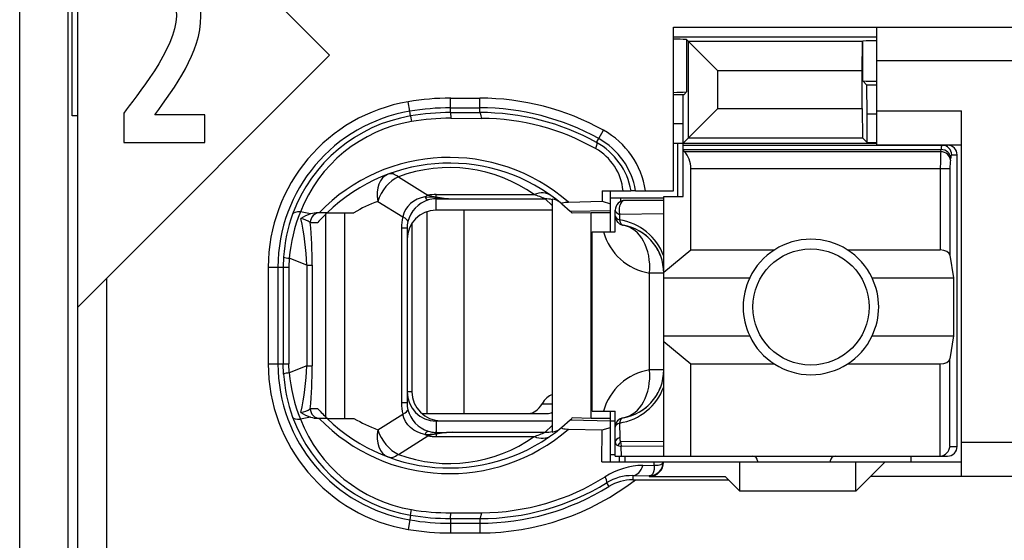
# Model space of a CAD drawing. Extents: x 0 to 188, y 0 to 176.
# Tile 13 of 33: x 0 to 10, y 86 to 91. Entities that reach past the tile are written whole.
import ezdxf

# ---------------------------------------------------------------- set-up
doc = ezdxf.new("R2010")
doc.units = 0
doc.header["$LTSCALE"] = 11.47995
doc.header["$MEASUREMENT"] = 0
doc.layers.get('0').update_dxf_attribs({"linetype": 'CONTINUOUS'})

msp = doc.modelspace()

# ---------------------------------------------------------------- linework, layer by layer
at = {"color": 7, "linetype": 'CONTINUOUS'}
for p, q in [((0.4998, 20.408), (0.4998, 140.8067)), ((0.5997, 83.0584), (0.5997, 99.8583)), ((-0.0001, 62.3583), (-0.0001, 97.3584)), ((3.1997, 90.8671), (0.6, 93.4668)), ((0.5401, 90.2415), (0.5401, 92.6744)), ((6.7499, 89.4684), (6.7499, 91.1579)), ((6.7499, 91.1579), (11.7997, 91.1579)), ((8.8496, 89.9431), (8.8496, 91.1579)), ((6.7499, 91.058), (8.8496, 91.058)), ((6.8863, 91.0283), (6.8863, 90.4881)), ((6.8863, 91.0283), (7.2074, 90.7072)), ((6.907, 90.0155), (6.907, 91.0077)), ((8.7008, 91.0077), (6.907, 91.0077)), ((8.7005, 90.7072), (8.7008, 91.0077)), ((8.7026, 91.009), (8.7008, 91.0077)), ((8.7026, 91.009), (8.7046, 91.0111)), ((8.7046, 90.6032), (8.7046, 91.0111)), ((3.1997, 90.8671), (0.8998, 88.5671)), ((11.7997, 90.8078), (8.8496, 90.8078)), ((7.2074, 90.3159), (7.2074, 90.7072)), ((8.7005, 90.7072), (7.2074, 90.7072)), ((8.7005, 90.3159), (8.7005, 90.7072)), ((8.7484, 90.5591), (8.7046, 90.6032)), ((6.8563, 90.4578), (6.8863, 90.4881)), ((8.7497, 90.2594), (8.7484, 90.5591)), ((8.8496, 90.5591), (8.7484, 90.5591)), ((4.0276, 90.2883), (4.011, 90.3868)), ((4.4499, 90.2752), (4.4499, 90.4241)), ((4.4499, 90.4241), (4.7497, 90.4241)), ((4.7497, 90.2752), (4.7497, 90.4241)), ((6.8563, 90.4578), (6.7499, 90.4578)), ((6.8498, 90.1581), (6.8512, 90.4578)), ((4.0358, 90.2401), (4.0276, 90.2883)), ((4.4499, 90.3242), (4.7497, 90.3242)), ((6.8498, 89.9583), (7.2074, 90.3159)), ((7.2074, 90.3159), (8.7005, 90.3159)), ((8.7005, 90.3159), (8.7008, 90.0155)), ((8.8496, 90.2931), (9.7247, 90.2931)), ((9.7247, 86.518), (9.7247, 90.2931)), ((0.5997, 90.2415), (0.5401, 90.2415)), ((4.0358, 90.2394), (4.0448, 90.1822)), ((4.4499, 90.2752), (4.7497, 90.2752)), ((4.4499, 90.2746), (4.4506, 90.2167)), ((4.4506, 90.2167), (4.7703, 90.2153)), ((8.7497, 89.9665), (8.7497, 90.2594)), ((8.8496, 90.2594), (8.7497, 90.2594)), ((5.9788, 90.0058), (6.0274, 90.0933)), ((6.8498, 90.1581), (6.7499, 90.1581)), ((6.8498, 89.4084), (6.8498, 90.1581)), ((5.9571, 89.9659), (5.9788, 90.0058)), ((6.907, 90.0155), (8.7008, 90.0155)), ((8.7497, 89.9665), (8.7008, 90.0155)), ((6.7499, 89.9583), (8.8496, 89.9583)), ((6.7946, 89.4084), (6.7946, 89.9583)), ((6.8498, 89.9383), (9.5797, 89.9383)), ((6.8498, 89.8942), (9.5139, 89.8942)), ((6.8598, 89.8715), (6.8498, 89.8797)), ((8.7497, 89.9665), (8.8496, 89.9665)), ((8.8496, 89.9431), (9.7247, 89.9431)), ((9.5104, 89.8715), (9.5139, 89.8942)), ((6.8598, 89.8715), (9.5104, 89.8715)), ((9.61, 89.7854), (9.6134, 89.8074)), ((9.6234, 89.8384), (9.6799, 89.8384)), ((9.6799, 86.8281), (9.6799, 89.8384)), ((6.9297, 88.8565), (6.9297, 89.6985)), ((6.9297, 89.6985), (9.6055, 89.6985)), ((9.5059, 89.6985), (9.5059, 88.8565)), ((9.6055, 89.6985), (9.6055, 88.8042)), ((3.9097, 89.6124), (4.2153, 89.4215)), ((6.0137, 89.4684), (6.0147, 89.3589)), ((6.0137, 89.4684), (6.3116, 89.4684)), ((6.0998, 89.0433), (6.0998, 89.4684)), ((6.3124, 89.4684), (6.3134, 89.4684)), ((6.3595, 89.4684), (6.3137, 89.4684)), ((6.3599, 89.4684), (6.7499, 89.4684)), ((4.1047, 89.3809), (4.0682, 89.3609)), ((4.1437, 89.396), (4.1047, 89.3809)), ((4.1846, 89.4057), (4.1437, 89.396)), ((4.1846, 89.4057), (4.2908, 89.4009)), ((4.2908, 89.4009), (4.2997, 89.4043)), ((4.2908, 89.4009), (4.2908, 89.3857)), ((4.3049, 89.3995), (4.2908, 89.4009)), ((4.2997, 89.3857), (4.2908, 89.3857)), ((4.2997, 89.4043), (4.2997, 89.4291)), ((4.2997, 89.4291), (5.3119, 89.4291)), ((4.2997, 89.2679), (4.2997, 89.3857)), ((4.2997, 89.3857), (4.4695, 89.3843)), ((4.3049, 89.3995), (4.3001, 89.3864)), ((4.4695, 89.3843), (5.4252, 89.3843)), ((5.4996, 89.3154), (5.4252, 89.3843)), ((5.4996, 89.3823), (5.4996, 86.9762)), ((6.0991, 89.3933), (6.65, 89.3933)), ((6.2042, 89.3933), (6.2042, 89.3575)), ((6.65, 89.3685), (6.2496, 89.3685)), ((6.65, 86.7281), (6.65, 89.4084)), ((6.65, 89.4084), (6.8498, 89.4084)), ((3.6975, 89.3581), (3.9548, 89.1976)), ((3.9835, 89.2727), (3.9659, 89.2362)), ((4.0065, 89.3065), (3.9835, 89.2727)), ((4.0351, 89.3361), (4.0065, 89.3065)), ((4.0682, 89.3609), (4.0351, 89.3361)), ((5.4996, 89.2679), (4.2997, 89.2679)), ((4.585, 89.2679), (4.585, 87.1685)), ((5.5985, 89.332), (5.6833, 89.2562)), ((5.6667, 89.3506), (6.0147, 89.3589)), ((5.6833, 89.2562), (6.0998, 89.2651)), ((6.0147, 89.3589), (6.0998, 89.334)), ((6.1497, 89.0433), (6.1497, 89.2679)), ((3.004, 89.2286), (2.8979, 89.2486)), ((3.1735, 89.2403), (3.0805, 89.2403)), ((3.1614, 87.1306), (3.1614, 89.2286)), ((3.1739, 89.2403), (3.4515, 89.2403)), ((3.3558, 87.1181), (3.3558, 89.2403)), ((3.9659, 89.2362), (3.9548, 89.1976)), ((4.2032, 89.252), (4.2032, 87.1685)), ((5.6833, 89.2562), (5.6998, 89.2403)), ((5.7001, 89.2403), (5.7043, 89.2362)), ((5.8996, 89.2403), (5.7043, 89.2362)), ((5.8996, 87.1181), (5.8996, 89.2403)), ((6.0998, 89.2403), (5.8996, 89.2403)), ((6.1945, 89.2238), (6.1938, 89.1666)), ((6.65, 89.23), (6.1945, 89.2238)), ((3.0002, 89.1404), (3.0784, 89.1404)), ((3.9411, 89.0826), (3.9411, 87.2766)), ((3.9996, 89.0826), (3.9411, 89.0826)), ((3.9996, 89.0826), (3.9996, 87.2766)), ((4.0496, 89.1335), (4.0496, 87.3931)), ((5.9099, 87.1933), (5.9099, 89.0433)), ((5.9099, 89.0433), (6.1497, 89.0433)), ((6.65, 88.6257), (6.9297, 88.8565)), ((6.9297, 88.8565), (7.7917, 88.8565)), ((8.5479, 88.8565), (9.5059, 88.8565)), ((2.7246, 88.7849), (2.7208, 88.6781)), ((2.7825, 88.7711), (2.7794, 88.6781)), ((2.9654, 88.6994), (2.7825, 88.7711)), ((9.6055, 88.8042), (9.6413, 88.5678)), ((2.5665, 88.6781), (2.5665, 87.6804)), ((2.5665, 88.6781), (2.7794, 88.6781)), ((2.6667, 88.6781), (2.6667, 87.6804)), ((2.7208, 88.6781), (2.7208, 87.6804)), ((2.7794, 88.6781), (2.7794, 87.6804)), ((2.9654, 88.6994), (2.9654, 87.6597)), ((2.9654, 88.6994), (3.0209, 88.6994)), ((3.0209, 88.6994), (3.0209, 87.6597)), ((0.6, 88.2674), (0.8998, 88.5671)), ((0.8998, 83.0584), (0.8998, 88.5671)), ((6.5032, 87.6184), (6.5032, 88.6182)), ((6.65, 88.6182), (6.5032, 88.6182)), ((6.65, 88.5678), (7.5378, 88.5678)), ((8.8018, 88.5678), (9.6413, 88.5678)), ((9.6413, 88.5678), (9.6413, 87.9684)), ((6.65, 87.9684), (7.5378, 87.9684)), ((8.8018, 87.9684), (9.6413, 87.9684)), ((9.6413, 87.9684), (9.6055, 87.732)), ((6.65, 87.9105), (6.9297, 87.6797)), ((2.5665, 87.6804), (2.7794, 87.6804)), ((2.7246, 87.5743), (2.7208, 87.6804)), ((2.7825, 87.5874), (2.7794, 87.6804)), ((2.9654, 87.6597), (2.7825, 87.5874)), ((2.9654, 87.6597), (3.0209, 87.6597)), ((6.9297, 86.7281), (6.9297, 87.6797)), ((6.9297, 87.6797), (7.7917, 87.6797)), ((8.5479, 87.6797), (9.5059, 87.6797)), ((9.5059, 86.7281), (9.5059, 87.6797)), ((9.6055, 86.8281), (9.6055, 87.732)), ((6.65, 87.6184), (6.5032, 87.6184)), ((4.0496, 87.3931), (3.9996, 87.3931)), ((3.9996, 87.2766), (3.9411, 87.2766)), ((5.3939, 87.2684), (5.4996, 87.2684)), ((3.004, 87.1306), (2.8979, 87.1099)), ((3.0002, 87.2181), (3.0784, 87.2181)), ((3.6975, 87.0003), (3.9548, 87.1616)), ((3.9659, 87.1223), (3.9548, 87.1616)), ((4.1512, 87.1685), (5.4455, 87.1685)), ((5.9099, 87.1933), (6.1497, 87.1933)), ((6.0998, 86.6682), (6.0998, 87.1933)), ((6.1497, 86.7281), (6.1497, 87.1933)), ((3.1735, 87.1181), (3.0805, 87.1181)), ((3.1739, 87.1181), (3.4515, 87.1181)), ((3.9835, 87.0858), (3.9659, 87.1223)), ((4.0065, 87.052), (3.9835, 87.0858)), ((4.0351, 87.0224), (4.0065, 87.052)), ((4.2997, 87.0906), (4.2997, 86.9735)), ((5.4996, 87.0906), (4.2997, 87.0906)), ((4.3497, 87.0933), (5.4996, 87.0933)), ((5.4996, 87.043), (5.4252, 86.9741)), ((5.5985, 87.0272), (5.6833, 87.1023)), ((5.6833, 87.1023), (5.6998, 87.1181)), ((5.6833, 87.1023), (6.0998, 87.0933)), ((5.7001, 87.1189), (5.7043, 87.1223)), ((5.8996, 87.1181), (5.7043, 87.1223)), ((6.0998, 87.1181), (5.8996, 87.1181)), ((6.0998, 87.0933), (6.1497, 87.0933)), ((6.1938, 87.0699), (6.1963, 86.9197)), ((3.9097, 86.7461), (4.2153, 86.9369)), ((4.0682, 86.9976), (4.0351, 87.0224)), ((4.1047, 86.9776), (4.0682, 86.9976)), ((4.1437, 86.9624), (4.1047, 86.9776)), ((4.1846, 86.9528), (4.1437, 86.9624)), ((4.1846, 86.9528), (4.2908, 86.9576)), ((4.2908, 86.9576), (4.2908, 86.9735)), ((4.2997, 86.9735), (4.2908, 86.9735)), ((4.3049, 86.9597), (4.2908, 86.9576)), ((4.2908, 86.9576), (4.2997, 86.9542)), ((4.2997, 86.9735), (4.4695, 86.9741)), ((4.2997, 86.9542), (4.2997, 86.93)), ((4.2997, 86.93), (5.3119, 86.93)), ((4.3049, 86.9597), (4.3001, 86.9728)), ((4.4695, 86.9741), (5.4252, 86.9741)), ((5.6667, 87.0079), (6.0147, 87.0003)), ((6.0116, 86.6682), (6.0147, 87.0003)), ((6.0147, 86.9996), (6.0998, 87.0244)), ((6.1759, 86.8377), (6.2117, 86.826)), ((6.65, 86.8797), (6.2052, 86.8742)), ((6.65, 86.8294), (6.2117, 86.826)), ((6.2131, 86.7281), (6.2117, 86.826)), ((9.6055, 86.8281), (9.6799, 86.8281)), ((11.7997, 86.868), (9.7247, 86.868)), ((6.0998, 86.7433), (6.1497, 86.7433)), ((6.1501, 86.7281), (9.5797, 86.7281)), ((6.1949, 86.6682), (6.1949, 86.7281)), ((6.2496, 86.7281), (6.2496, 86.6682)), ((9.1997, 86.7281), (9.1997, 86.6682)), ((6.0116, 86.6682), (9.7247, 86.6682)), ((6.4357, 86.6324), (6.5507, 86.6338)), ((6.5507, 86.6338), (6.5514, 86.6682)), ((6.5507, 86.6338), (6.5914, 86.6345)), ((6.5507, 86.6338), (6.5511, 86.611)), ((6.5914, 86.6345), (6.6079, 86.6372)), ((6.6079, 86.6372), (6.6214, 86.6413)), ((6.6214, 86.6413), (6.632, 86.6469)), ((6.632, 86.6469), (6.6393, 86.6545)), ((6.6393, 86.6545), (6.6434, 86.6675)), ((7.4348, 86.3678), (7.4348, 86.6682)), ((7.6197, 86.6779), (7.6197, 86.6682)), ((8.3698, 86.6779), (8.3698, 86.6682)), ((8.6347, 86.3678), (8.6347, 86.6682)), ((8.9348, 86.6682), (8.7849, 86.518)), ((6.3302, 86.527), (6.3302, 86.4836)), ((6.3302, 86.527), (6.4997, 86.5242)), ((6.5087, 86.5256), (6.4997, 86.5242)), ((6.4997, 86.5242), (6.4997, 86.518)), ((6.5242, 86.5332), (6.5087, 86.5256)), ((6.5359, 86.5463), (6.5242, 86.5332)), ((6.5446, 86.5656), (6.5359, 86.5463)), ((6.5497, 86.5904), (6.5446, 86.5656)), ((6.5511, 86.611), (6.5497, 86.5904)), ((6.0605, 86.4532), (6.0843, 86.4147)), ((6.3302, 86.4836), (7.3197, 86.4836)), ((6.4997, 86.518), (7.2849, 86.518)), ((7.3197, 86.4836), (7.2849, 86.518)), ((7.3197, 86.4836), (7.4348, 86.3678)), ((8.6347, 86.3678), (8.7849, 86.518)), ((11.7997, 86.518), (8.7849, 86.518)), ((8.6347, 86.3678), (7.4348, 86.3678)), ((4.0358, 86.1184), (4.0276, 86.0701)), ((4.0358, 86.1191), (4.0448, 86.1763)), ((4.4499, 86.0846), (4.4506, 86.1425)), ((4.4506, 86.1425), (4.7703, 86.1432)), ((4.0276, 86.0701), (4.011, 85.9716)), ((4.4499, 86.0839), (4.4499, 85.9351)), ((4.4499, 86.0839), (4.7497, 86.0832)), ((4.4499, 86.035), (4.7497, 86.035)), ((4.7497, 86.0832), (4.7497, 85.9351)), ((4.4499, 85.9351), (4.7497, 85.9351))]:
    msp.add_line(p, q, dxfattribs=at)
for centre, radius, start, end in [((6.7498, 88.7744), 2.258, 86.53516, 89.99881), ((4.2995, 88.6781), 1.733, 99.5814, 179.99868), ((4.4497, 87.8199), 2.6042, 89.99471, 99.69806), ((4.7483, 87.7853), 2.6387, 61.00529, 89.97158), ((4.2996, 88.6783), 1.6328, 99.58946, 180.00786), ((4.75, 87.7928), 2.5313, 60.9565, 90.00677), ((4.2982, 88.6869), 1.5752, 99.5901, 159.96376), ((4.2942, 88.7046), 1.4985, 99.58131, 158.71396), ((4.4495, 87.8222), 2.453, 89.98979, 99.7089), ((4.4523, 87.788), 2.4287, 90.03908, 99.65894), ((4.7569, 87.7922), 2.483, 61.09341, 90.16708), ((4.7539, 87.7829), 2.4324, 60.65149, 89.61411), ((5.6088, 89.3402), 0.8617, 8.55476, 60.93047), ((5.61, 89.3411), 0.7602, 9.6409, 60.97898), ((5.6737, 89.4157), 0.5584, 5.41678, 60.80335), ((5.6156, 89.3467), 0.707, 9.9124, 61.1422), ((4.4369, 87.9409), 1.8707, 48.8982, 136.00362), ((6.7024, 89.7094), 0.2269, 357.25791, 45.83355), ((12.379, 89.7165), 2.8731, 176.90768, 180.35779), ((10.2175, 89.713), 0.6119, 173.20509, 181.35129), ((4.437, 87.9406), 1.8124, 50.1455, 134.18389), ((4.4377, 88.1966), 1.511, 54.65366, 110.45308), ((4.3122, 89.0721), 0.3148, 107.33637, 165.40633), ((4.3432, 89.8531), 0.4502, 253.45176, 264.46076), ((4.2108, 87.9709), 1.4792, 110.30396, 120.88399), ((4.3223, 88.6766), 1.6014, 159.91391, 176.12294), ((4.4797, 88.6136), 1.7045, 158.1288, 174.69875), ((0.0592, 88.574), 2.9089, 2.47122, 12.04576), ((4.4244, 89.0831), 0.4833, 166.29566, 180.06452), ((6.1081, 88.5969), 0.5761, 19.84116, 81.44224), ((-1.9379, 88.6879), 4.9588, 0.13284, 5.23529), ((4.2946, 89.0822), 0.295, 166.41252, 179.92275), ((6.6029, 89.2089), 0.5991, 196.05443, 260.42497), ((6.1512, 88.6192), 0.4981, 40.1796, 60.37521), ((8.1698, 88.268), 0.6995, 25.38521, 154.61479), ((6.1425, 88.614), 0.5081, 20.23408, 40.0002), ((8.17, 88.2681), 0.6997, 154.63731, 205.36269), ((8.1722, 88.2681), 0.6972, 334.54104, 25.45896), ((8.1698, 88.2683), 0.6995, 205.38521, 334.61479), ((4.3, 87.6809), 1.7336, 180.01657, 260.40228), ((4.3001, 87.6806), 1.6334, 180.00761, 260.39383), ((0.0597, 87.7851), 2.9085, 347.95346, 357.52956), ((-1.9537, 87.6712), 4.9746, 354.77306, 359.86738), ((4.332, 87.6838), 1.6111, 183.89723, 200.03066), ((4.4852, 87.7462), 1.7101, 185.32844, 201.84401), ((6.6038, 87.0266), 0.6003, 99.64372, 163.8816), ((6.1493, 87.6187), 0.5007, 279.64166, 359.96906), ((6.1089, 87.6386), 0.5749, 278.49102, 340.2252), ((6.1429, 87.6216), 0.5077, 319.99114, 339.77458), ((4.3496, 87.3934), 0.3, 180.05995, 270.00745), ((6.1512, 87.6166), 0.4981, 299.62408, 319.81987), ((4.2983, 87.6716), 1.5753, 200.03556, 260.40861), ((2.8679, 87.4091), 0.2332, 278.92618, 304.67755), ((3.0804, 87.3595), 0.2413, 251.53951, 270.01669), ((4.2862, 88.2804), 1.6085, 221.33492, 226.23087), ((4.2951, 87.655), 1.4998, 201.31269, 260.39204), ((4.437, 88.4186), 1.8714, 224.0176, 311.08047), ((4.4366, 88.4171), 1.8116, 225.81052, 309.89327), ((4.2119, 88.3898), 1.4816, 239.12459, 249.68746), ((4.4368, 88.1645), 1.5132, 249.61705, 305.3329), ((4.2974, 87.2296), 0.2562, 252.05227, 268.52514), ((4.5318, 85.321), 1.6543, 92.15561, 97.88344), ((6.4513, 85.8752), 0.7574, 91.18181, 122.31669), ((6.3226, 86.0246), 0.5024, 89.12896, 121.44722), ((4.7495, 88.5683), 2.6332, 270.00232, 307.65437), ((4.7534, 88.5771), 2.4939, 269.9141, 301.60979), ((4.7536, 88.5747), 2.4316, 270.39386, 302.1173), ((4.7494, 88.5716), 2.5366, 270.00594, 301.75279), ((4.4516, 88.6116), 2.5277, 260.53218, 269.9623), ((4.448, 88.5668), 2.4243, 260.42663, 270.06258), ((4.4495, 88.5857), 2.5507, 260.47892, 270.01043), ((4.4515, 88.6101), 2.675, 260.5225, 269.96699)]:
    msp.add_arc(centre, radius, start, end, dxfattribs=at)
for points, knots in [([(1.0739, 89.9672), (1.0739, 89.9672), (1.0739, 90.2687), (1.0739, 90.2687), (1.1912, 90.4313), (1.6186, 90.9419), (1.6186, 91.2719), (1.6186, 91.4369), (1.5157, 91.5141), (1.4129, 91.5141), (1.3066, 91.5141), (1.2055, 91.4473), (1.1226, 91.3698), (1.1226, 91.3698), (1.1028, 91.6688), (1.1028, 91.6688), (1.2163, 91.7515), (1.348, 91.798), (1.4761, 91.798), (1.7159, 91.798), (1.8709, 91.625), (1.8709, 91.2719), (1.8709, 90.8902), (1.6024, 90.5395), (1.3967, 90.2508), (1.3967, 90.2508), (1.9107, 90.2508), (1.9107, 90.2508), (1.9107, 90.2508), (1.9107, 89.9672), (1.9107, 89.9672), (1.9107, 89.9672), (1.0739, 89.9672), (1.0739, 89.9672)], [0, 0, 0, 0, 1, 1, 1, 2, 2, 2, 3, 3, 3, 4, 4, 4, 5, 5, 5, 6, 6, 6, 7, 7, 7, 8, 8, 8, 9, 9, 9, 10, 10, 10, 11, 11, 11, 11]), ([(5.9571, 89.9659), (5.9582, 89.9645), (5.9599, 89.9603), (5.9599, 89.9603), (5.9599, 89.9603), (5.9599, 89.9535), (5.9599, 89.9535), (5.9599, 89.9535), (5.9565, 89.9342), (5.9565, 89.9342), (5.9565, 89.9342), (5.9461, 89.9031), (5.9461, 89.9031)], [0, 0, 0, 0, 1, 1, 1, 2, 2, 2, 3, 3, 3, 4, 4, 4, 4]), ([(6.2496, 89.3685), (6.2159, 89.3685), (6.1883, 89.3237), (6.1883, 89.2679), (6.1883, 89.2527), (6.1904, 89.2376), (6.1945, 89.2238)], [0, 0, 0, 0, 1, 1, 1, 2, 2, 2, 2]), ([(5.5985, 89.332), (5.5985, 89.332), (5.5958, 89.3354), (5.5958, 89.3354), (5.5954, 89.3368), (5.5958, 89.3382), (5.5958, 89.3382), (5.5965, 89.3396), (5.5985, 89.3416), (5.5985, 89.3416), (5.5985, 89.3416), (5.6037, 89.3437), (5.6037, 89.3437), (5.6037, 89.3437), (5.6192, 89.3471), (5.6192, 89.3471), (5.6192, 89.3471), (5.6336, 89.3492), (5.6336, 89.3492), (5.6336, 89.3492), (5.6667, 89.3506), (5.6667, 89.3506)], [0, 0, 0, 0, 1, 1, 1, 2, 2, 2, 3, 3, 3, 4, 4, 4, 5, 5, 5, 6, 6, 6, 7, 7, 7, 7]), ([(8.7697, 88.2681), (8.7697, 88.5995), (8.501, 88.8682), (8.1699, 88.8682), (7.8385, 88.8682), (7.5698, 88.5995), (7.5698, 88.2681), (7.5698, 87.9367), (7.8385, 87.668), (8.1699, 87.668), (8.501, 87.668), (8.7697, 87.9367), (8.7697, 88.2681), (8.7697, 88.2681), (8.7697, 88.2681), (8.7697, 88.2681)], [0, 0, 0, 0, 1, 1, 1, 2, 2, 2, 3, 3, 3, 4, 4, 4, 5, 5, 5, 5]), ([(5.5985, 87.0272), (5.5985, 87.0272), (5.5958, 87.0237), (5.5958, 87.0237), (5.5954, 87.0217), (5.5958, 87.0203), (5.5958, 87.0203), (5.5965, 87.0189), (5.5985, 87.0176), (5.5985, 87.0176), (5.5985, 87.0176), (5.6037, 87.0148), (5.6037, 87.0148), (5.6037, 87.0148), (5.6192, 87.0114), (5.6192, 87.0114), (5.6192, 87.0114), (5.6336, 87.01), (5.6336, 87.01), (5.6336, 87.01), (5.6667, 87.0079), (5.6667, 87.0079)], [0, 0, 0, 0, 1, 1, 1, 2, 2, 2, 3, 3, 3, 4, 4, 4, 5, 5, 5, 6, 6, 6, 7, 7, 7, 7]), ([(6.4997, 86.518), (6.5811, 86.518), (6.6472, 86.5841), (6.6472, 86.6655), (6.6472, 86.6662), (6.6472, 86.6675), (6.6472, 86.6682)], [0, 0, 0, 0, 1, 1, 1, 2, 2, 2, 2]), ([(6.0605, 86.4532), (6.0615, 86.4546), (6.0629, 86.4594), (6.0629, 86.4594), (6.0629, 86.4594), (6.0626, 86.4656), (6.0626, 86.4656), (6.0626, 86.4656), (6.0581, 86.4849), (6.0581, 86.4849), (6.0581, 86.4849), (6.0464, 86.5152), (6.0464, 86.5152)], [0, 0, 0, 0, 1, 1, 1, 2, 2, 2, 3, 3, 3, 4, 4, 4, 4])]:
    msp.add_open_spline(points, degree=3, knots=knots, dxfattribs=at)
for points in [[(8.8496, 91.0166), (8.8014, 91.0173), (8.7528, 91.0152), (8.7046, 91.0118)], [(8.7046, 90.6025), (8.7528, 90.5991), (8.8014, 90.5977), (8.8496, 90.5977)], [(6.7499, 90.484), (6.7953, 90.484), (6.8408, 90.4847), (6.8863, 90.4875)], [(4.4499, 90.3242), (4.3083, 90.3242), (4.1671, 90.3117), (4.0276, 90.2883)], [(4.7703, 90.2153), (4.7648, 90.2532), (4.7576, 90.2746), (4.7497, 90.2752)], [(9.5228, 89.9383), (9.517, 89.9245), (9.5139, 89.9094), (9.5146, 89.8942)], [(9.6134, 89.8074), (9.611, 89.8535), (9.5673, 89.8921), (9.5139, 89.8942)], [(9.6234, 89.8384), (9.6234, 89.8935), (9.579, 89.9383), (9.5239, 89.9383)], [(9.6799, 89.8384), (9.6799, 89.8935), (9.6351, 89.9383), (9.5797, 89.9383)], [(9.61, 89.7854), (9.6076, 89.8315), (9.5638, 89.8694), (9.5104, 89.8715)], [(9.6224, 89.8384), (9.6165, 89.8288), (9.6138, 89.8184), (9.6141, 89.8074)], [(3.805, 89.6393), (3.7171, 89.6069), (3.6727, 89.4911), (3.6975, 89.3581)], [(3.9097, 89.6124), (3.8164, 89.571), (3.7327, 89.4705), (3.6975, 89.3581)], [(3.9097, 89.6124), (3.8718, 89.6414), (3.8353, 89.651), (3.805, 89.6393)], [(4.2153, 89.4215), (4.205, 89.4174), (4.1946, 89.4119), (4.1846, 89.4057)], [(4.1854, 89.4057), (4.1915, 89.3912), (4.2032, 89.3788), (4.2181, 89.3726)], [(4.2997, 89.4291), (4.2715, 89.4291), (4.2432, 89.4264), (4.2153, 89.4215)], [(4.2908, 89.3857), (4.266, 89.385), (4.2418, 89.3802), (4.2184, 89.3726)], [(4.2997, 89.4043), (4.3559, 89.3933), (4.4127, 89.3871), (4.4695, 89.3843)], [(4.3049, 89.3995), (4.3597, 89.3912), (4.4144, 89.3864), (4.4695, 89.3843)], [(5.4852, 89.4188), (5.44, 89.4512), (5.3774, 89.4546), (5.3119, 89.4291)], [(5.4252, 89.3843), (5.388, 89.4002), (5.3501, 89.4153), (5.3119, 89.4291)], [(5.4996, 89.3754), (5.4755, 89.3816), (5.4504, 89.3843), (5.4252, 89.3843)], [(5.5778, 89.3492), (5.5555, 89.3671), (5.5282, 89.3788), (5.4996, 89.3823)], [(6.2496, 89.3685), (6.1945, 89.3685), (6.1497, 89.3237), (6.1497, 89.2679)], [(4.2997, 89.2679), (4.1337, 89.2679), (3.9996, 89.1328), (4, 88.9668)], [(6.1497, 89.2679), (6.1497, 89.25), (6.1666, 89.2334), (6.1945, 89.2238)], [(2.8979, 89.2486), (2.8545, 89.2514), (2.8256, 89.2438), (2.8183, 89.2266)], [(3.0006, 89.1411), (2.9716, 89.1611), (2.9389, 89.1742), (2.9041, 89.1804)], [(3.004, 89.2286), (2.9689, 89.2176), (2.9351, 89.2011), (2.9045, 89.1811)], [(3.0988, 89.2403), (3.0443, 89.2403), (3.0002, 89.1955), (3.0002, 89.1404)], [(3.0805, 89.2403), (3.0547, 89.2403), (3.0288, 89.2362), (3.004, 89.2286)], [(3.1735, 89.2403), (3.1404, 89.2079), (3.1087, 89.1749), (3.0784, 89.1404)], [(4.0079, 89.1515), (4.0096, 89.1632), (3.9907, 89.1804), (3.9548, 89.1976)], [(6.1497, 89.21), (6.1497, 89.1921), (6.1663, 89.1763), (6.1938, 89.1666)], [(6.1497, 89.21), (6.1497, 89.1859), (6.158, 89.1632), (6.1735, 89.1452)], [(6.1938, 89.1666), (6.199, 89.1356), (6.2138, 89.1142), (6.2331, 89.1115)], [(6.1735, 89.1452), (6.1811, 89.1363), (6.19, 89.1287), (6.2004, 89.1232)], [(6.2004, 89.1232), (6.2104, 89.117), (6.2214, 89.1129), (6.2331, 89.1115)], [(6.5032, 88.6182), (6.5245, 88.8697), (6.4084, 89.0812), (6.2331, 89.1115)], [(6.65, 88.6182), (6.65, 88.8621), (6.4736, 89.0701), (6.2331, 89.1115)], [(9.6055, 88.8042), (9.601, 88.8338), (9.558, 88.8565), (9.5059, 88.8565)], [(2.7243, 88.7835), (2.7429, 88.7766), (2.7625, 88.7725), (2.7825, 88.7718)], [(9.5059, 87.6797), (9.558, 87.6797), (9.601, 87.7025), (9.6055, 87.732)], [(2.7825, 87.5867), (2.7625, 87.586), (2.7429, 87.5825), (2.7243, 87.575)], [(6.2331, 87.125), (6.4084, 87.1547), (6.5245, 87.3669), (6.5032, 87.6184)], [(4, 87.3917), (3.9996, 87.2256), (4.1337, 87.0906), (4.2997, 87.0906)], [(5.5, 87.3621), (5.459, 87.3497), (5.4214, 87.3166), (5.3939, 87.2684)], [(3.9411, 87.2766), (3.9411, 87.2381), (3.9456, 87.1988), (3.9548, 87.1616)], [(3.9996, 87.2766), (3.9996, 87.2532), (4.0024, 87.2298), (4.0079, 87.2077)], [(5.254, 87.1685), (5.3074, 87.1698), (5.3581, 87.2063), (5.3939, 87.2684)], [(2.8183, 87.1319), (2.8256, 87.1154), (2.8545, 87.1071), (2.8979, 87.1099)], [(2.9045, 87.1781), (2.9351, 87.1574), (2.9689, 87.1416), (3.004, 87.1306)], [(3.0002, 87.2181), (3.0002, 87.1629), (3.0443, 87.1181), (3.0988, 87.1181)], [(3.9548, 87.1616), (3.9907, 87.1788), (4.0096, 87.1953), (4.0079, 87.2077)], [(4.0076, 87.2077), (4.0351, 87.1023), (4.1147, 87.0182), (4.2184, 86.9859)], [(5.4455, 87.1685), (5.4638, 87.1685), (5.4821, 87.1733), (5.4993, 87.1822)], [(6.2331, 87.125), (6.1849, 87.1168), (6.1497, 87.0754), (6.1497, 87.0265)], [(6.1938, 87.0699), (6.1663, 87.0603), (6.1497, 87.0437), (6.1497, 87.0265)], [(6.2331, 87.125), (6.2138, 87.1216), (6.199, 87.1009), (6.1938, 87.0699)], [(3.6975, 87.0003), (3.6727, 86.868), (3.7171, 86.7523), (3.805, 86.7192)], [(3.6975, 87.0003), (3.7327, 86.8887), (3.8164, 86.7881), (3.9097, 86.7461)], [(4.1846, 86.9528), (4.1946, 86.9473), (4.205, 86.9418), (4.2153, 86.9369)], [(4.2181, 86.9866), (4.2032, 86.9796), (4.1915, 86.9679), (4.1854, 86.9528)], [(4.2997, 86.9542), (4.2711, 86.9507), (4.2429, 86.9452), (4.2149, 86.9369)], [(4.2153, 86.9369), (4.2432, 86.9321), (4.2715, 86.93), (4.2997, 86.93)], [(4.4695, 86.9741), (4.4127, 86.9721), (4.3559, 86.9652), (4.2997, 86.9542)], [(5.3119, 86.93), (5.3501, 86.9438), (5.388, 86.9583), (5.4252, 86.9741)], [(5.3119, 86.93), (5.3774, 86.9039), (5.44, 86.9073), (5.4852, 86.9397)], [(5.4252, 86.9741), (5.4504, 86.9741), (5.4755, 86.9769), (5.4996, 86.9831)], [(5.4996, 86.9762), (5.5282, 86.9804), (5.5555, 86.9914), (5.5778, 87.01)], [(6.1497, 86.8735), (6.1491, 86.857), (6.1597, 86.8418), (6.1759, 86.8377)], [(6.1963, 86.9197), (6.1673, 86.9094), (6.1497, 86.8922), (6.1497, 86.8735)], [(6.2052, 86.8742), (6.1931, 86.8639), (6.1831, 86.8515), (6.1759, 86.8377)], [(6.1963, 86.9197), (6.1952, 86.9039), (6.1983, 86.8887), (6.2052, 86.8742)], [(6.2052, 86.8742), (6.2059, 86.8577), (6.208, 86.8418), (6.2117, 86.826)], [(9.5059, 86.7281), (9.5586, 86.7337), (9.6003, 86.7757), (9.6059, 86.8281)], [(9.5797, 86.7281), (9.6351, 86.7281), (9.6799, 86.773), (9.6799, 86.8281)], [(3.805, 86.7192), (3.8353, 86.7082), (3.8718, 86.7178), (3.9097, 86.7461)], [(7.6197, 86.6779), (7.6197, 86.7054), (7.5973, 86.7281), (7.5698, 86.7281)], [(8.4197, 86.7281), (8.3922, 86.7281), (8.3698, 86.7054), (8.3698, 86.6779)], [(6.3302, 86.527), (6.374, 86.5277), (6.4143, 86.5683), (6.4357, 86.6324)], [(6.4997, 86.5242), (6.579, 86.5242), (6.6434, 86.589), (6.6434, 86.6682)], [(6.3302, 86.4836), (6.2434, 86.4836), (6.1583, 86.4601), (6.0843, 86.4147)], [(4.7497, 86.0832), (4.7576, 86.0846), (4.7648, 86.106), (4.7703, 86.1432)]]:
    msp.add_open_spline(points, degree=3, dxfattribs=at)

doc.saveas('drawing.dxf')
